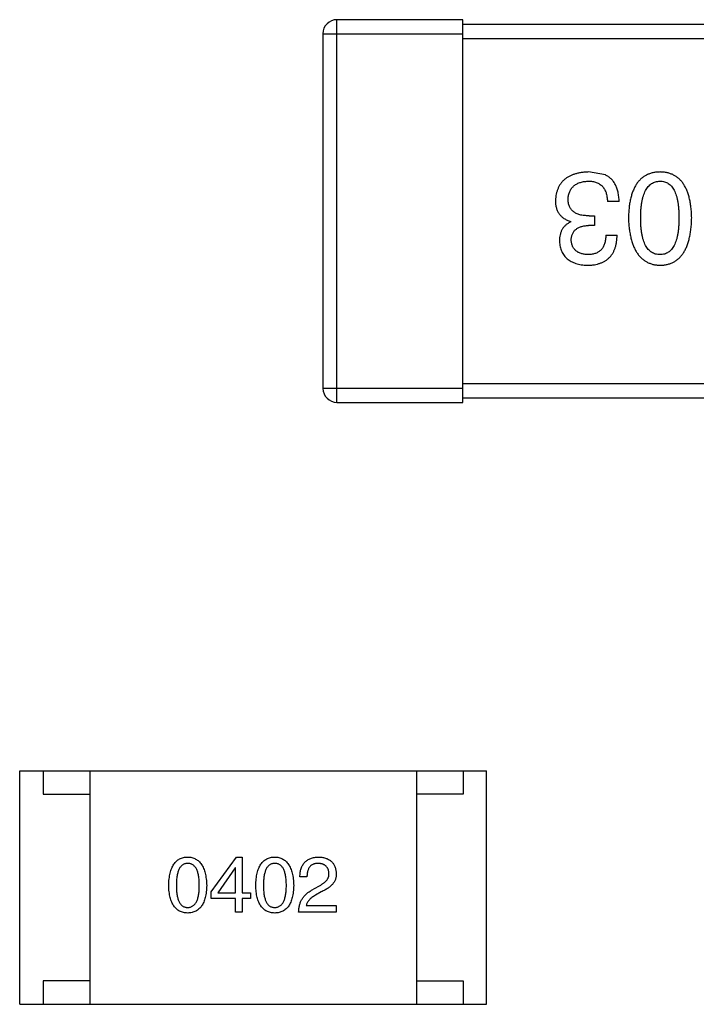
# Model space of a CAD drawing. Header units: inches. Extents: x -100 to 126, y -58 to 58.
# Tile 108 of 118: x 98.95 to 100.4, y 25.51 to 27.62. Entities that reach past the tile are written whole.
import ezdxf

# ---------------------------------------------------------------- set-up
doc = ezdxf.new("R2010")
doc.units = ezdxf.units.IN
doc.header["$LTSCALE"] = 1.21
doc.header["$MEASUREMENT"] = 0
doc.layers.get('0').update_dxf_attribs({"linetype": 'CONTINUOUS'})

msp = doc.modelspace()

# ---------------------------------------------------------------- linework, layer by layer
at = {"color": 7, "linetype": 'Continuous'}
for p, q in [((99.6286, 26.8007), (99.6286, 27.6207)), ((99.8986, 27.6207), (99.6286, 27.6207)), ((99.8986, 26.8007), (99.8986, 27.6207)), ((100.8986, 27.6107), (99.8986, 27.6107)), ((99.5986, 27.5907), (99.5986, 26.8307)), ((99.5986, 27.5907), (99.8986, 27.5907)), ((99.8986, 27.5807), (100.8986, 27.5807)), ((100.2038, 27.2879), (100.1678, 27.2944)), ((100.2333, 27.231), (100.2082, 27.231)), ((100.1689, 27.2004), (100.1809, 27.2004)), ((100.1809, 27.2004), (100.1809, 27.1797)), ((100.1295, 27.1873), (100.1295, 27.1884)), ((100.1809, 27.1797), (100.1678, 27.1797)), ((100.2049, 27.1589), (100.229, 27.1589)), ((100.8986, 26.8407), (99.8986, 26.8407)), ((99.8986, 26.8307), (99.5986, 26.8307)), ((99.6286, 26.8007), (99.8986, 26.8007)), ((99.8986, 26.8107), (100.8986, 26.8107)), ((98.9488, 25.5109), (98.9488, 26.0109)), ((98.9488, 26.0109), (99.9488, 26.0109)), ((98.9988, 26.0109), (98.9988, 25.9609)), ((99.0988, 26.0109), (99.0988, 25.5109)), ((99.7988, 26.0109), (99.7988, 25.5109)), ((99.8988, 26.0109), (99.8988, 25.9609)), ((99.9488, 25.5109), (99.9488, 26.0109)), ((98.9988, 25.9609), (99.0988, 25.9609)), ((99.8988, 25.9609), (99.7988, 25.9609)), ((99.3594, 25.7518), (99.4132, 25.8265)), ((99.4132, 25.8265), (99.4257, 25.8265)), ((99.4257, 25.8265), (99.4257, 25.7498)), ((99.4106, 25.8036), (99.3732, 25.7498)), ((99.4112, 25.8036), (99.4106, 25.8036)), ((99.4112, 25.7498), (99.4112, 25.8036)), ((99.5643, 25.7839), (99.5492, 25.7839)), ((99.5742, 25.7551), (99.5899, 25.7643)), ((99.3594, 25.7374), (99.3594, 25.7518)), ((99.3732, 25.7498), (99.4112, 25.7498)), ((99.4257, 25.7498), (99.4434, 25.7498)), ((99.4434, 25.7498), (99.4434, 25.7374)), ((99.5951, 25.7518), (99.5827, 25.7446)), ((99.4112, 25.7374), (99.3594, 25.7374)), ((99.4112, 25.7085), (99.4112, 25.7374)), ((99.4257, 25.7374), (99.4257, 25.7085)), ((99.4434, 25.7374), (99.4257, 25.7374)), ((99.563, 25.7223), (99.6273, 25.7223)), ((99.6273, 25.7223), (99.6273, 25.7085)), ((99.4257, 25.7085), (99.4112, 25.7085)), ((99.6273, 25.7085), (99.5466, 25.7085)), ((98.9988, 25.5609), (98.9988, 25.5109)), ((99.0988, 25.5609), (98.9988, 25.5609)), ((99.7988, 25.5609), (99.8988, 25.5609)), ((99.8988, 25.5609), (99.8988, 25.5109)), ((98.9488, 25.5109), (99.9488, 25.5109))]:
    msp.add_line(p, q, dxfattribs=at)
for centre, start, end in [((99.6286, 27.5907), 89.9999, 179.9999), ((99.6286, 26.8307), 179.9999, 269.9999)]:
    msp.add_arc(centre, 0.03, start, end, dxfattribs=at)
for points, knots in [([(100.1678, 27.2944), (100.165, 27.2943), (100.1597, 27.2941), (100.152, 27.2931), (100.1447, 27.2917), (100.138, 27.2899), (100.1318, 27.2877), (100.126, 27.2849), (100.1208, 27.2818), (100.1161, 27.2781), (100.1119, 27.2741), (100.1082, 27.2695), (100.1049, 27.2646), (100.1023, 27.2591), (100.1001, 27.2533), (100.0984, 27.247), (100.0972, 27.2403), (100.0969, 27.2356), (100.0967, 27.2332)], [0, 0, 0, 0, 0.078078, 0.151942, 0.221594, 0.28726, 0.350176, 0.409768, 0.467648, 0.523784, 0.578904, 0.634014, 0.689819, 0.746826, 0.805875, 0.867063, 0.931764, 1, 1, 1, 1]), ([(100.2333, 27.231), (100.2333, 27.2328), (100.2332, 27.2363), (100.2327, 27.2414), (100.232, 27.2463), (100.2311, 27.2509), (100.23, 27.2553), (100.2288, 27.2595), (100.2272, 27.2634), (100.2255, 27.2671), (100.2235, 27.2705), (100.2214, 27.2738), (100.219, 27.2767), (100.2164, 27.2794), (100.2136, 27.2819), (100.2105, 27.2841), (100.2073, 27.2862), (100.205, 27.2873), (100.2038, 27.2879)], [0, 0, 0, 0, 0.078937, 0.154495, 0.226898, 0.296844, 0.363348, 0.427781, 0.48946, 0.549586, 0.607902, 0.664733, 0.720805, 0.776157, 0.831175, 0.886736, 0.943094, 1, 1, 1, 1]), ([(100.321, 27.2944), (100.3184, 27.2943), (100.3132, 27.2941), (100.3057, 27.2928), (100.2987, 27.2908), (100.2922, 27.288), (100.2861, 27.2845), (100.2806, 27.2802), (100.2756, 27.2751), (100.2711, 27.2693), (100.2671, 27.2627), (100.2637, 27.2554), (100.2607, 27.2473), (100.2582, 27.2385), (100.2561, 27.229), (100.2547, 27.2187), (100.2537, 27.2076), (100.2534, 27.2), (100.2533, 27.1961)], [0, 0, 0, 0, 0.059134, 0.115603, 0.169236, 0.221572, 0.273254, 0.32474, 0.377319, 0.431815, 0.488555, 0.548609, 0.612242, 0.680182, 0.75251, 0.829782, 0.91231, 1, 1, 1, 1]), ([(100.3888, 27.1961), (100.3886, 27.2), (100.3884, 27.2076), (100.3874, 27.2187), (100.3859, 27.229), (100.3839, 27.2385), (100.3814, 27.2473), (100.3784, 27.2554), (100.3749, 27.2627), (100.3709, 27.2693), (100.3664, 27.2751), (100.3614, 27.2802), (100.3559, 27.2845), (100.3499, 27.288), (100.3434, 27.2908), (100.3364, 27.2928), (100.3288, 27.2941), (100.3237, 27.2943), (100.321, 27.2944)], [0, 0, 0, 0, 0.087693, 0.170223, 0.247496, 0.319826, 0.387768, 0.451403, 0.511459, 0.568358, 0.622671, 0.675251, 0.726739, 0.778422, 0.830759, 0.884394, 0.940865, 1, 1, 1, 1]), ([(100.1241, 27.2365), (100.1242, 27.238), (100.1244, 27.2408), (100.1251, 27.2449), (100.1261, 27.2488), (100.1275, 27.2524), (100.1291, 27.2557), (100.131, 27.2588), (100.1333, 27.2616), (100.1358, 27.2642), (100.1386, 27.2664), (100.1418, 27.2684), (100.1452, 27.2702), (100.1489, 27.2716), (100.1529, 27.2728), (100.1572, 27.2737), (100.1619, 27.2744), (100.165, 27.2746), (100.1667, 27.2748)], [0, 0, 0, 0, 0.068514, 0.133941, 0.195994, 0.255362, 0.312994, 0.369441, 0.424687, 0.480522, 0.537148, 0.594801, 0.654411, 0.716817, 0.781981, 0.850498, 0.923306, 1, 1, 1, 1]), ([(100.1667, 27.2748), (100.1683, 27.2747), (100.1715, 27.2747), (100.1761, 27.2741), (100.1804, 27.2733), (100.1844, 27.2721), (100.1881, 27.2706), (100.1915, 27.2687), (100.1946, 27.2664), (100.1974, 27.2639), (100.1998, 27.2609), (100.2019, 27.2577), (100.2038, 27.2541), (100.2053, 27.2501), (100.2065, 27.2458), (100.2074, 27.2412), (100.208, 27.2362), (100.2081, 27.2328), (100.2082, 27.231)], [0, 0, 0, 0, 0.071272, 0.13882, 0.201858, 0.262757, 0.320043, 0.376709, 0.431462, 0.486034, 0.541209, 0.597703, 0.65589, 0.717768, 0.782056, 0.850407, 0.92277, 1, 1, 1, 1]), ([(100.2795, 27.1961), (100.2795, 27.1992), (100.2796, 27.2053), (100.2801, 27.2141), (100.2809, 27.2223), (100.282, 27.2299), (100.2834, 27.237), (100.2852, 27.2434), (100.2873, 27.2492), (100.2897, 27.2545), (100.2925, 27.2591), (100.2956, 27.2632), (100.299, 27.2667), (100.3028, 27.2695), (100.3069, 27.2718), (100.3113, 27.2734), (100.3161, 27.2744), (100.3193, 27.2747), (100.321, 27.2748)], [0, 0, 0, 0, 0.094834, 0.184067, 0.267029, 0.344713, 0.417334, 0.484367, 0.546941, 0.604717, 0.65953, 0.710539, 0.759381, 0.806382, 0.853027, 0.900623, 0.949121, 1, 1, 1, 1]), ([(100.321, 27.2748), (100.3227, 27.2747), (100.3258, 27.2746), (100.3305, 27.2737), (100.3348, 27.2721), (100.3388, 27.2699), (100.3425, 27.2671), (100.3458, 27.2637), (100.3488, 27.2597), (100.3515, 27.255), (100.3539, 27.2498), (100.3559, 27.2439), (100.3576, 27.2374), (100.3591, 27.2303), (100.3601, 27.2226), (100.3609, 27.2143), (100.3614, 27.2054), (100.3614, 27.1992), (100.3615, 27.1961)], [0, 0, 0, 0, 0.049766, 0.097012, 0.143225, 0.188786, 0.235079, 0.282962, 0.333687, 0.387747, 0.445963, 0.508657, 0.576545, 0.649868, 0.72822, 0.812712, 0.903543, 1, 1, 1, 1]), ([(100.0967, 27.2332), (100.0968, 27.2318), (100.0968, 27.229), (100.0972, 27.2249), (100.0978, 27.221), (100.0988, 27.2174), (100.0999, 27.2138), (100.1013, 27.2105), (100.103, 27.2074), (100.1049, 27.2045), (100.1071, 27.2018), (100.1095, 27.1993), (100.1122, 27.197), (100.1152, 27.1948), (100.1184, 27.1929), (100.1219, 27.1912), (100.1256, 27.1897), (100.1282, 27.1889), (100.1295, 27.1884)], [0, 0, 0, 0, 0.071215, 0.138707, 0.20396, 0.266995, 0.327734, 0.387609, 0.445602, 0.503345, 0.561136, 0.618597, 0.677672, 0.738255, 0.799989, 0.863961, 0.930555, 1, 1, 1, 1]), ([(100.1689, 27.2004), (100.1671, 27.2005), (100.1636, 27.2005), (100.1585, 27.201), (100.1537, 27.2016), (100.1493, 27.2026), (100.1453, 27.2039), (100.1416, 27.2054), (100.1382, 27.2073), (100.1352, 27.2094), (100.1326, 27.2118), (100.1303, 27.2145), (100.1283, 27.2175), (100.1268, 27.2207), (100.1256, 27.2243), (100.1247, 27.2281), (100.1241, 27.2322), (100.1241, 27.235), (100.1241, 27.2365)], [0, 0, 0, 0, 0.082495, 0.159728, 0.232496, 0.300725, 0.365163, 0.425859, 0.483728, 0.538892, 0.592921, 0.646195, 0.699968, 0.754746, 0.811387, 0.870806, 0.933482, 1, 1, 1, 1]), ([(100.2533, 27.1961), (100.2534, 27.192), (100.2538, 27.1842), (100.2549, 27.1729), (100.2565, 27.1624), (100.2586, 27.1526), (100.2611, 27.1436), (100.2641, 27.1353), (100.2676, 27.1277), (100.2717, 27.121), (100.2762, 27.1149), (100.2811, 27.1097), (100.2866, 27.1052), (100.2926, 27.1014), (100.299, 27.0985), (100.3059, 27.0963), (100.3133, 27.0949), (100.3184, 27.0946), (100.321, 27.0944)], [0, 0, 0, 0, 0.088475, 0.171606, 0.249595, 0.322626, 0.391327, 0.455765, 0.516374, 0.573675, 0.628522, 0.681161, 0.732559, 0.783563, 0.83504, 0.887639, 0.942585, 1, 1, 1, 1]), ([(100.321, 27.1174), (100.3193, 27.1174), (100.3161, 27.1176), (100.3113, 27.1185), (100.3069, 27.12), (100.3028, 27.1222), (100.299, 27.125), (100.2956, 27.1284), (100.2925, 27.1325), (100.2897, 27.1371), (100.2873, 27.1424), (100.2852, 27.1482), (100.2834, 27.1547), (100.282, 27.1618), (100.2809, 27.1695), (100.2801, 27.1778), (100.2796, 27.1867), (100.2795, 27.1929), (100.2795, 27.1961)], [0, 0, 0, 0, 0.050604, 0.098688, 0.145699, 0.191791, 0.238625, 0.286717, 0.337546, 0.391814, 0.449755, 0.512106, 0.579685, 0.652048, 0.730262, 0.814146, 0.904281, 1, 1, 1, 1]), ([(100.321, 27.0944), (100.3237, 27.0945), (100.3289, 27.0948), (100.3364, 27.0961), (100.3434, 27.0982), (100.3499, 27.101), (100.3559, 27.1047), (100.3614, 27.1092), (100.3664, 27.1144), (100.3709, 27.1204), (100.3749, 27.1272), (100.3784, 27.1348), (100.3814, 27.1431), (100.3839, 27.1522), (100.3859, 27.1621), (100.3874, 27.1727), (100.3884, 27.1841), (100.3886, 27.192), (100.3888, 27.1961)], [0, 0, 0, 0, 0.057911, 0.113262, 0.165956, 0.217443, 0.268511, 0.319665, 0.372, 0.426129, 0.483365, 0.543779, 0.607756, 0.676562, 0.749704, 0.827713, 0.911177, 1, 1, 1, 1]), ([(100.3615, 27.1961), (100.3614, 27.1929), (100.3614, 27.1867), (100.3609, 27.1778), (100.3601, 27.1695), (100.3591, 27.1618), (100.3576, 27.1547), (100.3559, 27.1482), (100.3539, 27.1424), (100.3515, 27.1371), (100.3488, 27.1325), (100.3458, 27.1284), (100.3425, 27.125), (100.3388, 27.1222), (100.3348, 27.12), (100.3305, 27.1185), (100.3258, 27.1176), (100.3227, 27.1174), (100.321, 27.1174)], [0, 0, 0, 0, 0.096452, 0.187278, 0.271765, 0.350519, 0.423437, 0.491321, 0.554011, 0.612224, 0.666281, 0.717003, 0.764884, 0.811423, 0.856783, 0.902993, 0.950236, 1, 1, 1, 1]), ([(100.1295, 27.1873), (100.1276, 27.1864), (100.1239, 27.1845), (100.1189, 27.1808), (100.1147, 27.1765), (100.1113, 27.1715), (100.1087, 27.1659), (100.1068, 27.1598), (100.1057, 27.153), (100.1055, 27.1482), (100.1055, 27.1458)], [0, 0, 0, 0, 0.125227, 0.244792, 0.361427, 0.478215, 0.59667, 0.722058, 0.856314, 1, 1, 1, 1]), ([(100.1306, 27.148), (100.1307, 27.1492), (100.1308, 27.1516), (100.1314, 27.1551), (100.1322, 27.1584), (100.1333, 27.1614), (100.1346, 27.1642), (100.1363, 27.1668), (100.1382, 27.1692), (100.1404, 27.1713), (100.1429, 27.1731), (100.1457, 27.1748), (100.1487, 27.1762), (100.152, 27.1774), (100.1555, 27.1783), (100.1594, 27.179), (100.1635, 27.1795), (100.1663, 27.1796), (100.1678, 27.1797)], [0, 0, 0, 0, 0.067741, 0.131599, 0.192143, 0.249977, 0.306453, 0.361639, 0.416449, 0.471489, 0.527582, 0.584873, 0.644974, 0.70814, 0.77492, 0.845909, 0.920585, 1, 1, 1, 1]), ([(100.1656, 27.0944), (100.1681, 27.0945), (100.173, 27.0947), (100.1801, 27.0956), (100.1867, 27.0969), (100.1928, 27.0988), (100.1985, 27.1011), (100.2037, 27.1039), (100.2084, 27.1072), (100.2127, 27.111), (100.2164, 27.1153), (100.2197, 27.1201), (100.2224, 27.1254), (100.2247, 27.1312), (100.2265, 27.1374), (100.2279, 27.1442), (100.2287, 27.1514), (100.2289, 27.1563), (100.229, 27.1589)], [0, 0, 0, 0, 0.073232, 0.142595, 0.207997, 0.270074, 0.329156, 0.386529, 0.441846, 0.496976, 0.551877, 0.607941, 0.665637, 0.725446, 0.788542, 0.855101, 0.925196, 1, 1, 1, 1]), ([(100.2049, 27.1589), (100.2049, 27.1572), (100.2047, 27.154), (100.2041, 27.1493), (100.2034, 27.1449), (100.2022, 27.1408), (100.2008, 27.137), (100.1991, 27.1336), (100.1971, 27.1305), (100.1949, 27.1277), (100.1923, 27.1252), (100.1895, 27.1232), (100.1864, 27.1213), (100.183, 27.1199), (100.1793, 27.1188), (100.1753, 27.118), (100.1711, 27.1175), (100.1682, 27.1174), (100.1667, 27.1174)], [0, 0, 0, 0, 0.078134, 0.15164, 0.221358, 0.286689, 0.348614, 0.407697, 0.464247, 0.520153, 0.574432, 0.629291, 0.684538, 0.742032, 0.801329, 0.863637, 0.930123, 1, 1, 1, 1]), ([(100.1055, 27.1458), (100.1056, 27.1438), (100.106, 27.1399), (100.107, 27.1343), (100.1085, 27.129), (100.1103, 27.1241), (100.1127, 27.1196), (100.1154, 27.1155), (100.1185, 27.1117), (100.1221, 27.1083), (100.1261, 27.1052), (100.1305, 27.1026), (100.1353, 27.1003), (100.1406, 27.0984), (100.1462, 27.0968), (100.1523, 27.0957), (100.1588, 27.0948), (100.1633, 27.0945), (100.1656, 27.0944)], [0, 0, 0, 0, 0.067521, 0.132139, 0.193339, 0.252064, 0.309083, 0.364848, 0.420021, 0.475612, 0.532002, 0.589602, 0.649896, 0.712634, 0.778603, 0.848416, 0.922155, 1, 1, 1, 1]), ([(100.1667, 27.1174), (100.1653, 27.1174), (100.1626, 27.1176), (100.1588, 27.1181), (100.1551, 27.1187), (100.1518, 27.1196), (100.1486, 27.1208), (100.1457, 27.1221), (100.1431, 27.1237), (100.1407, 27.1255), (100.1385, 27.1275), (100.1367, 27.1298), (100.135, 27.1323), (100.1336, 27.135), (100.1325, 27.1379), (100.1316, 27.1411), (100.131, 27.1445), (100.1307, 27.1468), (100.1306, 27.148)], [0, 0, 0, 0, 0.078051, 0.151197, 0.220412, 0.286742, 0.34933, 0.409464, 0.467368, 0.52298, 0.578639, 0.633998, 0.690142, 0.746855, 0.805868, 0.867776, 0.932345, 1, 1, 1, 1]), ([(99.2681, 25.7656), (99.2682, 25.768), (99.2684, 25.7727), (99.269, 25.7796), (99.2699, 25.786), (99.2711, 25.7919), (99.2726, 25.7974), (99.2744, 25.8023), (99.2765, 25.8069), (99.2789, 25.811), (99.2815, 25.8146), (99.2846, 25.8177), (99.2879, 25.8204), (99.2915, 25.8226), (99.2954, 25.8243), (99.2996, 25.8256), (99.3041, 25.8263), (99.3072, 25.8265), (99.3088, 25.8265)], [0, 0, 0, 0, 0.088823, 0.172287, 0.250296, 0.323438, 0.392244, 0.456221, 0.516635, 0.573871, 0.628, 0.680335, 0.731489, 0.782557, 0.834044, 0.886738, 0.942089, 1, 1, 1, 1]), ([(99.3088, 25.8265), (99.3104, 25.8265), (99.3134, 25.8263), (99.3179, 25.8254), (99.322, 25.8241), (99.3259, 25.8223), (99.3295, 25.8201), (99.3327, 25.8174), (99.3357, 25.8142), (99.3384, 25.8106), (99.3408, 25.8066), (99.3429, 25.802), (99.3447, 25.7971), (99.3463, 25.7916), (99.3475, 25.7858), (99.3485, 25.7794), (99.3491, 25.7727), (99.3493, 25.768), (99.3495, 25.7656)], [0, 0, 0, 0, 0.057415, 0.112361, 0.16496, 0.216437, 0.267441, 0.318839, 0.371478, 0.426325, 0.483626, 0.544235, 0.608673, 0.677374, 0.750405, 0.828394, 0.911525, 1, 1, 1, 1]), ([(99.4547, 25.7656), (99.4547, 25.768), (99.4549, 25.7727), (99.4555, 25.7796), (99.4564, 25.786), (99.4576, 25.7919), (99.4591, 25.7974), (99.4609, 25.8023), (99.463, 25.8069), (99.4654, 25.811), (99.4681, 25.8146), (99.4711, 25.8177), (99.4744, 25.8204), (99.478, 25.8226), (99.4819, 25.8243), (99.4861, 25.8256), (99.4906, 25.8263), (99.4937, 25.8265), (99.4953, 25.8265)], [0, 0, 0, 0, 0.088823, 0.172287, 0.250296, 0.323438, 0.392244, 0.456221, 0.516635, 0.573871, 0.628, 0.680335, 0.731489, 0.782557, 0.834044, 0.886738, 0.942089, 1, 1, 1, 1]), ([(99.4953, 25.8265), (99.4969, 25.8265), (99.5, 25.8263), (99.5044, 25.8254), (99.5085, 25.8241), (99.5124, 25.8223), (99.516, 25.8201), (99.5193, 25.8174), (99.5222, 25.8142), (99.5249, 25.8106), (99.5273, 25.8066), (99.5295, 25.802), (99.5313, 25.7971), (99.5328, 25.7916), (99.534, 25.7858), (99.535, 25.7794), (99.5357, 25.7727), (99.5359, 25.768), (99.536, 25.7656)], [0, 0, 0, 0, 0.057415, 0.112361, 0.16496, 0.216437, 0.267441, 0.318839, 0.371478, 0.426325, 0.483626, 0.544235, 0.608673, 0.677374, 0.750405, 0.828394, 0.911525, 1, 1, 1, 1]), ([(99.5492, 25.7839), (99.5493, 25.7856), (99.5494, 25.7888), (99.5499, 25.7936), (99.5508, 25.798), (99.5519, 25.802), (99.5534, 25.8058), (99.5552, 25.8093), (99.5573, 25.8124), (99.5597, 25.8153), (99.5624, 25.8178), (99.5654, 25.82), (99.5688, 25.8219), (99.5724, 25.8235), (99.5763, 25.8247), (99.5806, 25.8257), (99.5851, 25.8263), (99.5883, 25.8265), (99.5899, 25.8265)], [0, 0, 0, 0, 0.074935, 0.145873, 0.212498, 0.27598, 0.33603, 0.394042, 0.450372, 0.505546, 0.560812, 0.616481, 0.673265, 0.732328, 0.7938, 0.858943, 0.92718, 1, 1, 1, 1]), ([(99.5899, 25.8265), (99.5913, 25.8264), (99.5941, 25.8262), (99.5982, 25.8256), (99.6019, 25.8248), (99.6055, 25.8237), (99.6087, 25.8223), (99.6118, 25.8207), (99.6145, 25.8189), (99.617, 25.8168), (99.6192, 25.8144), (99.6212, 25.8118), (99.6228, 25.809), (99.6243, 25.8059), (99.6254, 25.8025), (99.6263, 25.799), (99.6269, 25.7951), (99.6272, 25.7925), (99.6273, 25.7911)], [0, 0, 0, 0, 0.074847, 0.14558, 0.212628, 0.276599, 0.337792, 0.396608, 0.453638, 0.509854, 0.565589, 0.621545, 0.678777, 0.737222, 0.798388, 0.862259, 0.929312, 1, 1, 1, 1]), ([(99.3088, 25.8128), (99.3078, 25.8127), (99.3059, 25.8127), (99.3031, 25.8121), (99.3005, 25.8112), (99.2981, 25.8099), (99.2959, 25.8082), (99.2939, 25.8062), (99.2921, 25.8037), (99.2905, 25.8009), (99.2891, 25.7978), (99.2878, 25.7943), (99.2869, 25.7904), (99.286, 25.7861), (99.2853, 25.7815), (99.2849, 25.7765), (99.2846, 25.7712), (99.2846, 25.7675), (99.2845, 25.7656)], [0, 0, 0, 0, 0.049764, 0.097007, 0.143217, 0.188577, 0.235116, 0.282997, 0.333719, 0.387776, 0.445989, 0.508679, 0.576563, 0.649481, 0.728235, 0.812722, 0.903548, 1, 1, 1, 1]), ([(99.3337, 25.7656), (99.3337, 25.7675), (99.3337, 25.7712), (99.3334, 25.7765), (99.3329, 25.7815), (99.3322, 25.7861), (99.3314, 25.7904), (99.3303, 25.7943), (99.329, 25.7978), (99.3276, 25.8009), (99.3259, 25.8037), (99.3241, 25.8062), (99.322, 25.8082), (99.3198, 25.8099), (99.3173, 25.8112), (99.3146, 25.8121), (99.3118, 25.8127), (99.3098, 25.8127), (99.3088, 25.8128)], [0, 0, 0, 0, 0.095719, 0.185854, 0.269738, 0.347952, 0.420315, 0.487894, 0.550245, 0.608186, 0.662454, 0.713283, 0.761375, 0.808209, 0.854301, 0.901312, 0.949396, 1, 1, 1, 1]), ([(99.4953, 25.8128), (99.4943, 25.8127), (99.4924, 25.8127), (99.4896, 25.8121), (99.487, 25.8112), (99.4846, 25.8099), (99.4825, 25.8082), (99.4804, 25.8062), (99.4786, 25.8037), (99.477, 25.8009), (99.4756, 25.7978), (99.4744, 25.7943), (99.4734, 25.7904), (99.4725, 25.7861), (99.4719, 25.7815), (99.4714, 25.7765), (99.4711, 25.7712), (99.4711, 25.7675), (99.4711, 25.7656)], [0, 0, 0, 0, 0.049764, 0.097007, 0.143217, 0.188577, 0.235116, 0.282997, 0.333719, 0.387776, 0.445989, 0.508679, 0.576563, 0.649481, 0.728235, 0.812722, 0.903548, 1, 1, 1, 1]), ([(99.5202, 25.7656), (99.5202, 25.7675), (99.5202, 25.7712), (99.5199, 25.7765), (99.5194, 25.7815), (99.5187, 25.7861), (99.5179, 25.7904), (99.5168, 25.7943), (99.5156, 25.7978), (99.5141, 25.8009), (99.5124, 25.8037), (99.5106, 25.8062), (99.5085, 25.8082), (99.5063, 25.8099), (99.5038, 25.8112), (99.5011, 25.8121), (99.4983, 25.8127), (99.4963, 25.8127), (99.4953, 25.8128)], [0, 0, 0, 0, 0.095719, 0.185854, 0.269738, 0.347952, 0.420315, 0.487894, 0.550245, 0.608186, 0.662454, 0.713283, 0.761375, 0.808209, 0.854301, 0.901312, 0.949396, 1, 1, 1, 1]), ([(99.5879, 25.8128), (99.587, 25.8128), (99.5852, 25.8127), (99.5826, 25.8124), (99.5801, 25.8118), (99.5778, 25.811), (99.5757, 25.81), (99.5738, 25.8088), (99.5721, 25.8073), (99.5705, 25.8056), (99.5691, 25.8037), (99.5679, 25.8015), (99.5669, 25.7991), (99.566, 25.7965), (99.5653, 25.7937), (99.5648, 25.7906), (99.5644, 25.7874), (99.5644, 25.7851), (99.5643, 25.7839)], [0, 0, 0, 0, 0.065945, 0.127767, 0.186553, 0.242898, 0.297728, 0.351599, 0.404854, 0.459191, 0.515338, 0.573322, 0.634405, 0.698538, 0.767039, 0.84022, 0.917406, 1, 1, 1, 1]), ([(99.6115, 25.7918), (99.6115, 25.7926), (99.6113, 25.7942), (99.6109, 25.7965), (99.6103, 25.7987), (99.6096, 25.8007), (99.6087, 25.8026), (99.6076, 25.8043), (99.6064, 25.8058), (99.605, 25.8073), (99.6034, 25.8085), (99.6017, 25.8096), (99.5998, 25.8105), (99.5977, 25.8113), (99.5955, 25.8119), (99.5931, 25.8124), (99.5906, 25.8126), (99.5888, 25.8127), (99.5879, 25.8128)], [0, 0, 0, 0, 0.069456, 0.136175, 0.198596, 0.258993, 0.316838, 0.37342, 0.428889, 0.48454, 0.540119, 0.597644, 0.65702, 0.718534, 0.783117, 0.851564, 0.923888, 1, 1, 1, 1]), ([(99.5899, 25.7643), (99.5908, 25.7647), (99.5926, 25.7657), (99.5952, 25.7672), (99.5976, 25.7688), (99.5998, 25.7703), (99.6018, 25.772), (99.6037, 25.7736), (99.6053, 25.7753), (99.6068, 25.777), (99.6081, 25.7787), (99.6091, 25.7805), (99.61, 25.7823), (99.6107, 25.7841), (99.6112, 25.786), (99.6115, 25.7879), (99.6116, 25.7899), (99.6116, 25.7911), (99.6115, 25.7918)], [0, 0, 0, 0, 0.084365, 0.165386, 0.24176, 0.314729, 0.38433, 0.449952, 0.513164, 0.5734, 0.630824, 0.68644, 0.740136, 0.792605, 0.844515, 0.896112, 0.947763, 1, 1, 1, 1]), ([(99.6273, 25.7911), (99.6273, 25.7901), (99.6273, 25.7882), (99.6271, 25.7852), (99.6266, 25.7824), (99.6258, 25.7796), (99.6247, 25.7768), (99.6234, 25.7742), (99.6218, 25.7716), (99.6199, 25.7691), (99.6177, 25.7667), (99.6153, 25.7643), (99.6126, 25.7621), (99.6097, 25.7598), (99.6064, 25.7577), (99.6029, 25.7556), (99.5991, 25.7536), (99.5965, 25.7524), (99.5951, 25.7518)], [0, 0, 0, 0, 0.055083, 0.109453, 0.162685, 0.21614, 0.26961, 0.324284, 0.380202, 0.437433, 0.497084, 0.559152, 0.624288, 0.692446, 0.763862, 0.838743, 0.917269, 1, 1, 1, 1]), ([(99.3088, 25.7065), (99.3072, 25.7066), (99.3041, 25.7068), (99.2996, 25.7075), (99.2954, 25.7087), (99.2915, 25.7104), (99.2879, 25.7125), (99.2846, 25.7151), (99.2815, 25.7181), (99.2789, 25.7216), (99.2765, 25.7256), (99.2744, 25.73), (99.2726, 25.7348), (99.2711, 25.7401), (99.2699, 25.7458), (99.269, 25.752), (99.2684, 25.7586), (99.2682, 25.7632), (99.2681, 25.7656)], [0, 0, 0, 0, 0.059135, 0.115606, 0.169241, 0.221578, 0.273261, 0.324749, 0.377329, 0.431642, 0.488541, 0.548597, 0.612232, 0.680174, 0.752504, 0.829777, 0.912307, 1, 1, 1, 1]), ([(99.2845, 25.7656), (99.2846, 25.7637), (99.2846, 25.76), (99.2849, 25.7546), (99.2853, 25.7496), (99.286, 25.745), (99.2869, 25.7408), (99.2878, 25.7369), (99.2891, 25.7334), (99.2905, 25.7302), (99.2921, 25.7274), (99.2939, 25.725), (99.2959, 25.7229), (99.2981, 25.7213), (99.3005, 25.7199), (99.3031, 25.719), (99.3059, 25.7185), (99.3078, 25.7184), (99.3088, 25.7184)], [0, 0, 0, 0, 0.096457, 0.187288, 0.27178, 0.350132, 0.423455, 0.491343, 0.554037, 0.612253, 0.666313, 0.717038, 0.764921, 0.811214, 0.856775, 0.902988, 0.950234, 1, 1, 1, 1]), ([(99.3088, 25.7184), (99.3098, 25.7184), (99.3118, 25.7185), (99.3146, 25.7192), (99.3173, 25.7202), (99.3197, 25.7215), (99.322, 25.7232), (99.3241, 25.7253), (99.3259, 25.7277), (99.3276, 25.7305), (99.329, 25.7337), (99.3303, 25.7372), (99.3314, 25.741), (99.3322, 25.7453), (99.3329, 25.7498), (99.3334, 25.7548), (99.3337, 25.76), (99.3337, 25.7637), (99.3337, 25.7656)], [0, 0, 0, 0, 0.050879, 0.099377, 0.146973, 0.193618, 0.240619, 0.289461, 0.34047, 0.395283, 0.453059, 0.515633, 0.582666, 0.655287, 0.732971, 0.815933, 0.905166, 1, 1, 1, 1]), ([(99.3495, 25.7656), (99.3494, 25.7632), (99.3492, 25.7586), (99.3486, 25.752), (99.3477, 25.7458), (99.3465, 25.7401), (99.345, 25.7348), (99.3432, 25.73), (99.3411, 25.7256), (99.3388, 25.7216), (99.3361, 25.7181), (99.333, 25.7151), (99.3297, 25.7125), (99.3261, 25.7104), (99.3222, 25.7087), (99.318, 25.7075), (99.3135, 25.7068), (99.3104, 25.7066), (99.3088, 25.7065)], [0, 0, 0, 0, 0.08769, 0.170218, 0.24749, 0.319818, 0.387758, 0.451391, 0.511445, 0.568185, 0.622681, 0.67526, 0.726746, 0.778428, 0.830764, 0.884397, 0.940866, 1, 1, 1, 1]), ([(99.4953, 25.7065), (99.4937, 25.7066), (99.4906, 25.7068), (99.4861, 25.7075), (99.4819, 25.7087), (99.478, 25.7104), (99.4744, 25.7125), (99.4711, 25.7151), (99.4681, 25.7181), (99.4654, 25.7216), (99.463, 25.7256), (99.4609, 25.73), (99.4591, 25.7348), (99.4576, 25.7401), (99.4564, 25.7458), (99.4555, 25.752), (99.4549, 25.7586), (99.4547, 25.7632), (99.4547, 25.7656)], [0, 0, 0, 0, 0.059135, 0.115606, 0.169241, 0.221578, 0.273261, 0.324749, 0.377329, 0.431642, 0.488541, 0.548597, 0.612232, 0.680174, 0.752504, 0.829777, 0.912307, 1, 1, 1, 1]), ([(99.4711, 25.7656), (99.4711, 25.7637), (99.4711, 25.76), (99.4714, 25.7546), (99.4719, 25.7496), (99.4725, 25.745), (99.4734, 25.7408), (99.4744, 25.7369), (99.4756, 25.7334), (99.477, 25.7302), (99.4786, 25.7274), (99.4804, 25.725), (99.4825, 25.7229), (99.4847, 25.7213), (99.487, 25.7199), (99.4896, 25.719), (99.4924, 25.7185), (99.4943, 25.7184), (99.4953, 25.7184)], [0, 0, 0, 0, 0.096457, 0.187288, 0.27178, 0.350132, 0.423455, 0.491343, 0.554037, 0.612253, 0.666313, 0.717038, 0.764921, 0.811214, 0.856775, 0.902988, 0.950234, 1, 1, 1, 1]), ([(99.4953, 25.7184), (99.4963, 25.7184), (99.4983, 25.7185), (99.5012, 25.7192), (99.5038, 25.7202), (99.5063, 25.7215), (99.5085, 25.7232), (99.5106, 25.7253), (99.5124, 25.7277), (99.5141, 25.7305), (99.5156, 25.7337), (99.5168, 25.7372), (99.5179, 25.741), (99.5187, 25.7453), (99.5194, 25.7498), (99.5199, 25.7548), (99.5202, 25.76), (99.5202, 25.7637), (99.5202, 25.7656)], [0, 0, 0, 0, 0.050879, 0.099377, 0.146973, 0.193618, 0.240619, 0.289461, 0.34047, 0.395283, 0.453059, 0.515633, 0.582666, 0.655287, 0.732971, 0.815933, 0.905166, 1, 1, 1, 1]), ([(99.536, 25.7656), (99.5359, 25.7632), (99.5357, 25.7586), (99.5351, 25.752), (99.5342, 25.7458), (99.533, 25.7401), (99.5315, 25.7348), (99.5297, 25.73), (99.5277, 25.7256), (99.5253, 25.7216), (99.5226, 25.7181), (99.5196, 25.7151), (99.5163, 25.7125), (99.5126, 25.7104), (99.5087, 25.7087), (99.5045, 25.7075), (99.5, 25.7068), (99.4969, 25.7066), (99.4953, 25.7065)], [0, 0, 0, 0, 0.08769, 0.170218, 0.24749, 0.319818, 0.387758, 0.451391, 0.511445, 0.568185, 0.622681, 0.67526, 0.726746, 0.778428, 0.830764, 0.884397, 0.940866, 1, 1, 1, 1]), ([(99.5466, 25.7085), (99.5467, 25.7098), (99.5468, 25.7124), (99.5472, 25.7162), (99.5477, 25.7199), (99.5485, 25.7235), (99.5495, 25.7269), (99.5507, 25.7301), (99.5522, 25.7333), (99.5538, 25.7362), (99.5556, 25.7391), (99.5577, 25.7418), (99.5599, 25.7444), (99.5624, 25.7468), (99.565, 25.7491), (99.5679, 25.7512), (99.5709, 25.7533), (99.5731, 25.7545), (99.5742, 25.7551)], [0, 0, 0, 0, 0.069512, 0.136307, 0.201431, 0.265186, 0.327322, 0.388242, 0.448098, 0.507757, 0.566952, 0.626243, 0.686026, 0.745963, 0.807549, 0.869906, 0.934172, 1, 1, 1, 1]), ([(99.5827, 25.7446), (99.5813, 25.7438), (99.5786, 25.7422), (99.5749, 25.7396), (99.5716, 25.737), (99.5689, 25.7342), (99.5667, 25.7314), (99.5649, 25.7284), (99.5636, 25.7254), (99.5632, 25.7233), (99.563, 25.7223)], [0, 0, 0, 0, 0.158292, 0.304606, 0.440272, 0.565336, 0.681745, 0.791834, 0.896966, 1, 1, 1, 1])]:
    msp.add_open_spline(points, degree=3, knots=knots, dxfattribs=at)

doc.saveas('drawing.dxf')
